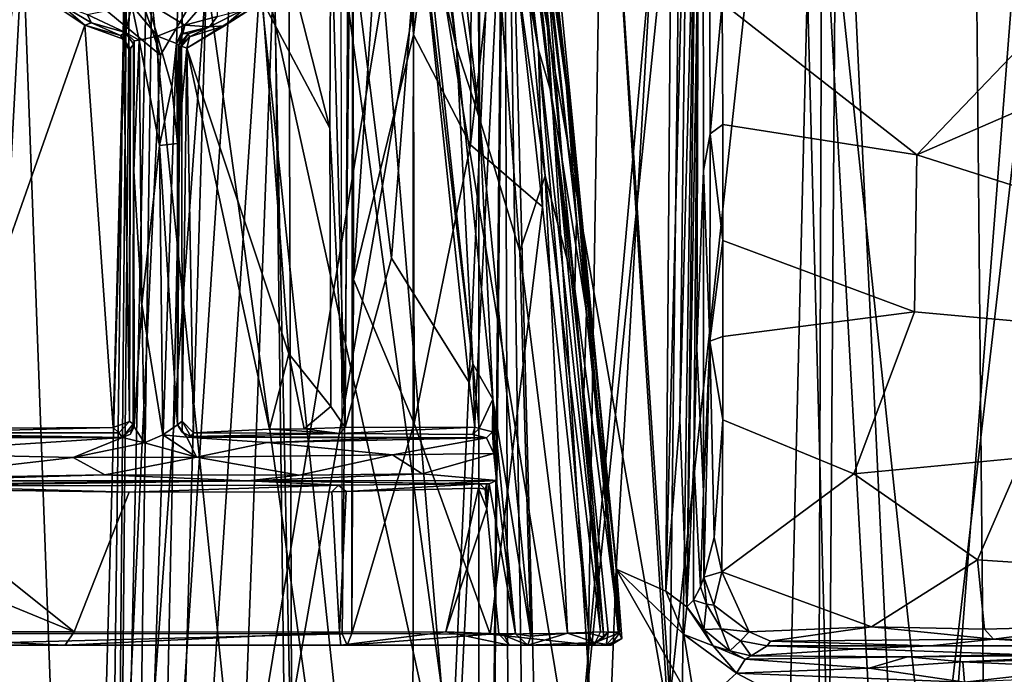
# Model space of a CAD drawing. Header units: millimetres. Extents: x -320 to 320, y -487 to 330.
# Tile 121 of 188: x 24 to 105, y 95 to 148. Entities that reach past the tile are written whole.
import ezdxf

# ---------------------------------------------------------------- set-up
doc = ezdxf.new("R2010")
doc.units = ezdxf.units.MM
doc.layers.add('Layer 01', color=7, linetype='Continuous', true_color=0x000000)

msp = doc.modelspace()

# ---------------------------------------------------------------- linework, layer by layer
at = {"layer": 'Layer 01'}
for points in [[(60.72, 194.591, 319.155), (61.009, 185.083, 318.778), (66.415, 145.839, 314.569)], [(66.415, 145.839, 314.569), (67.408, 142.415, 313.788), (60.72, 194.591, 319.155)], [(64.374, 167.976, 315.847), (60.72, 194.591, 319.155), (67.408, 142.415, 313.788)], [(22.437, 193.538, 339.339), (43.839, 192.722, 339.92), (30.593, -9.741, 339.543), (15.263, 91.25, 339.243)], [(46.017, 91.25, 340.032), (30.593, -9.741, 339.543), (43.839, 192.722, 339.92)], [(61.474, 179.902, 340.718), (46.017, 91.25, 340.032), (43.839, 192.722, 339.92)], [(77.054, 91.25, 341.633), (61.474, 179.902, 340.718), (70.72, 190.361, 341.222)], [(77.054, 91.25, 341.633), (70.72, 190.361, 341.222), (87.489, 187.989, 342.34)], [(65.151, 168.965, 292.491), (63.184, 189.731, 295.134), (68.628, 143.775, 293.022)], [(68.628, 143.775, 293.022), (63.184, 189.731, 295.134), (64.404, 180.927, 295.97)], [(24.089, 154.757, 322.373), (14.062, -33.073, 322.232), (17.255, 188.698, 322.263)], [(92.723, -10.504, 342.754), (77.054, 91.25, 341.633), (87.489, 187.989, 342.34)], [(92.723, -10.504, 342.754), (87.489, 187.989, 342.34), (107.936, 184.549, 343.996)], [(29.441, -211.766, 327.513), (13.595, 66.917, 327.213), (18.666, 186.849, 327.273)], [(29.658, -59.781, 339.516), (32.499, 159.533, 339.587), (20.097, 186.885, 339.3), (13.628, -8.599, 339.219)], [(18.666, 186.849, 327.273), (32.673, 161.467, 327.584), (29.441, -211.766, 327.513)], [(43.078, 155.839, 322.899), (50.63, 187.232, 323.195), (59.484, 81.164, 323.599)], [(59.484, 81.164, 323.599), (50.63, 187.232, 323.195), (64.696, 186.037, 323.867)], [(44.323, 185.926, 327.951), (48.599, -148.924, 328.105), (29.441, -211.766, 327.513), (37.379, 158.574, 327.721)], [(44.323, 185.926, 327.951), (63.667, 184.197, 328.823), (48.599, -148.924, 328.105)], [(64.696, 186.037, 323.867), (71.712, 75.694, 324.263), (59.484, 81.164, 323.599)], [(64.696, 186.037, 323.867), (77.487, 184.781, 324.627), (72.775, 103.243, 324.332)], [(64.696, 186.037, 323.867), (72.775, 103.243, 324.332), (71.712, 75.694, 324.263)], [(29.658, -59.781, 339.516), (47.022, -154.921, 340.06), (45.817, 185.772, 340.01)], [(45.817, 185.772, 340.01), (37.11, 158.509, 339.722), (29.658, -59.781, 339.516)], [(45.817, 185.772, 340.01), (47.022, -154.921, 340.06), (62.493, 64.001, 340.77)], [(63.595, 184.247, 340.833), (45.817, 185.772, 340.01), (62.493, 64.001, 340.77)], [(61.009, 185.083, 318.778), (54.47, 174.947, 320.348), (56.159, 147.065, 317.782)], [(61.009, 185.083, 318.778), (56.159, 147.065, 317.782), (60.813, 138.043, 315.818)], [(63.534, 161.838, 316.434), (61.009, 185.083, 318.778), (60.813, 138.043, 315.818)], [(66.415, 145.839, 314.569), (61.009, 185.083, 318.778), (63.534, 161.838, 316.434)], [(62.493, 64.001, 340.77), (63.964, 66.382, 340.86), (63.595, 184.247, 340.833)], [(67.533, 63.333, 341.05), (78.256, 182.516, 341.706), (63.595, 184.247, 340.833), (66.764, 65.772, 341.012)], [(66.764, 65.772, 341.012), (63.595, 184.247, 340.833), (63.964, 66.382, 340.86)], [(77.487, 184.781, 324.627), (76.846, 101.415, 324.584), (72.775, 103.243, 324.332)], [(76.846, 101.415, 324.584), (77.487, 184.781, 324.627), (78.692, 172.205, 324.428)], [(108.345, 91.25, 344.068), (92.723, -10.504, 342.754), (107.936, 184.549, 343.996)], [(48.599, -148.924, 328.105), (63.667, 184.197, 328.823), (62.589, 65.222, 328.768)], [(62.589, 65.222, 328.768), (63.667, 184.197, 328.823), (65.391, 66.48, 328.92)], [(67.498, 64.948, 329.028), (65.391, 66.48, 328.92), (63.667, 184.197, 328.823), (79.54, 182.382, 329.766)], [(67.498, 64.948, 329.028), (79.54, 182.382, 329.766), (74.417, -159.48, 329.442)], [(74.176, -159.957, 341.451), (78.256, 182.516, 341.706), (67.533, 63.333, 341.05)], [(88.164, -206.112, 342.404), (90.944, 180.665, 342.614), (78.256, 182.516, 341.706), (74.176, -159.957, 341.451)], [(79.54, 182.382, 329.766), (89.666, 162.123, 330.481), (88.441, -204.73, 330.392), (74.417, -159.48, 329.442)], [(68.628, 143.775, 293.022), (64.404, 180.927, 295.97), (69.281, 138.561, 294.401)], [(64.404, 180.927, 295.97), (66.753, 156.953, 304.285), (69.281, 138.561, 294.401)], [(88.164, -206.112, 342.404), (104.829, -111.279, 343.753), (90.944, 180.665, 342.614)], [(90.944, 180.665, 342.614), (104.829, -111.279, 343.753), (106.481, 177.746, 343.9)], [(46.017, 91.25, 340.032), (61.474, 179.902, 340.718), (61.565, -15.495, 340.735)], [(61.565, -15.495, 340.735), (61.474, 179.902, 340.718), (77.054, 91.25, 341.633)], [(13.921, 80, 389.23), (27.887, -15.607, 389.488), (18.935, 178.573, 389.292)], [(27.887, -15.607, 389.488), (32.972, 166.319, 389.61), (18.935, 178.573, 389.292)], [(89.666, 162.123, 330.481), (102.113, 178.64, 331.474), (104.825, -111.281, 331.706)], [(102.113, 178.64, 331.474), (118.573, 174.837, 332.987), (104.825, -111.281, 331.706)], [(41.961, 80, 389.915), (45.629, 177.448, 390.041), (32.972, 166.319, 389.61)], [(41.961, 80, 389.915), (56.152, 165.628, 390.515), (45.629, 177.448, 390.041)], [(50.3, 97.917, 315.567), (51.181, 176.7, 321.553), (50.135, 177.001, 321.691)], [(50.3, 97.917, 315.567), (51.092, 97.953, 315.536), (51.181, 176.7, 321.553)], [(51.181, 176.7, 321.553), (51.092, 97.953, 315.536), (51.226, 126.99, 317.683)], [(51.181, 176.7, 321.553), (51.226, 126.99, 317.683), (54.47, 174.947, 320.348)], [(56.159, 147.065, 317.782), (54.47, 174.947, 320.348), (51.226, 126.99, 317.683)], [(56.152, 165.628, 390.515), (70.248, 80, 391.303), (71.698, 174.707, 391.37)], [(61.542, 173.866, 290.672), (63.35, 175.131, 291.633), (66.941, 135.508, 289.508)], [(63.35, 175.131, 291.633), (65.151, 168.965, 292.491), (69.376, 126.235, 290.237)], [(66.941, 135.508, 289.508), (63.35, 175.131, 291.633), (69.376, 126.235, 290.237)], [(70.248, 80, 391.303), (84.464, -16.379, 392.268), (71.698, 174.707, 391.37)], [(84.464, -16.379, 392.268), (88.976, 172.175, 392.599), (71.698, 174.707, 391.37)], [(58.142, 170.42, 289.668), (61.542, 173.866, 290.672), (61.552, 140.212, 288.216)], [(61.552, 140.212, 288.216), (61.542, 173.866, 290.672), (64.88, 129.316, 288.258)], [(64.88, 129.316, 288.258), (61.542, 173.866, 290.672), (66.941, 135.508, 289.508)], [(78.692, 172.205, 324.428), (77.989, 115.497, 324.396), (76.846, 101.415, 324.584)], [(79.382, 167.291, 323.703), (77.989, 115.497, 324.396), (78.692, 172.205, 324.428)], [(84.464, -16.379, 392.268), (98.758, 80, 393.413), (88.976, 172.175, 392.599)], [(98.758, 80, 393.413), (108.965, 168.147, 394.323), (88.976, 172.175, 392.599)], [(61.552, 140.212, 288.216), (57.762, 163.491, 290.232), (58.142, 170.42, 289.668)], [(65.151, 168.965, 292.491), (68.628, 143.775, 293.022), (69.512, 132.003, 291.528)], [(65.151, 168.965, 292.491), (69.512, 132.003, 291.528), (69.376, 126.235, 290.237)], [(113.09, -18.999, 394.744), (108.965, 168.147, 394.323), (98.758, 80, 393.413)], [(67.408, 142.415, 313.788), (64.732, 167.679, 313.101), (64.374, 167.976, 315.847)], [(64.732, 167.679, 313.101), (67.408, 142.415, 313.788), (68.335, 136.812, 310.633), (66.753, 156.953, 304.285)], [(79.382, 167.291, 323.703), (78.565, 100.152, 324.006), (77.989, 115.497, 324.396)], [(79.514, 155.287, 322.684), (78.565, 100.152, 324.006), (79.382, 167.291, 323.703)], [(27.887, -15.607, 389.488), (41.961, 80, 389.915), (32.972, 166.319, 389.61)], [(56.036, -23.071, 390.521), (56.152, 165.628, 390.515), (41.961, 80, 389.915)], [(70.248, 80, 391.303), (56.152, 165.628, 390.515), (56.036, -23.071, 390.521)], [(57.762, 163.491, 290.232), (59.688, 146.029, 289.406), (57.967, 158.978, 293.945)], [(59.688, 146.029, 289.406), (57.762, 163.491, 290.232), (61.552, 140.212, 288.216)], [(63.534, 161.838, 316.434), (60.813, 138.043, 315.818), (66.725, 132.96, 313.802)], [(66.415, 145.839, 314.569), (63.534, 161.838, 316.434), (66.725, 132.96, 313.802)], [(97.453, 137.233, 305.171), (81.486, 149.682, 307.466), (97.53, 162.194, 314.444), (109.632, 149.94, 311.065)], [(104.825, -111.281, 331.706), (88.441, -204.73, 330.392), (89.666, 162.123, 330.481)], [(29.441, -211.766, 327.513), (32.673, 161.467, 327.584), (32.898, 158.493, 327.594)], [(29.658, -59.781, 339.516), (34.35, 157.416, 339.639), (32.499, 159.533, 339.587)], [(37.379, 158.574, 327.721), (29.441, -211.766, 327.513), (34.745, 157.527, 327.647)], [(29.441, -211.766, 327.513), (32.898, 158.493, 327.594), (34.745, 157.527, 327.647)], [(37.11, 158.509, 339.722), (34.35, 157.416, 339.639), (29.658, -59.781, 339.516)], [(57.967, 158.978, 293.945), (59.688, 146.029, 289.406), (57.954, 158.191, 295.189)], [(46.002, 152.331, 313.02), (49.352, 157.814, 313.605), (49.282, 139.422, 312.195)], [(50.54, 114.848, 310.222), (49.282, 139.422, 312.195), (49.352, 157.814, 313.605)], [(49.352, 157.814, 313.605), (50.783, 157.163, 313.313), (50.54, 114.848, 310.222)], [(56.614, 157.553, 311.529), (54.349, 128.754, 310.24), (50.783, 157.163, 313.313)], [(54.349, 128.754, 310.24), (56.614, 157.553, 311.529), (60.712, 118.556, 307.872)], [(56.914, 157.942, 310.968), (61.026, 120.079, 307.485), (56.614, 157.553, 311.529)], [(56.614, 157.553, 311.529), (61.026, 120.079, 307.485), (60.712, 118.556, 307.872)], [(59.688, 146.029, 289.406), (56.914, 157.942, 310.968), (57.954, 158.191, 295.189)], [(61.026, 120.079, 307.485), (56.914, 157.942, 310.968), (59.688, 146.029, 289.406)], [(80.443, 157.657, 310.77), (80.478, 138.954, 304.435), (79.945, 135.926, 304.588), (79.918, 156.38, 311.607)], [(80.478, 138.954, 304.435), (80.443, 157.657, 310.77), (81.486, 149.682, 307.466)], [(54.349, 128.754, 310.24), (50.54, 114.848, 310.222), (50.783, 157.163, 313.313)], [(68.335, 136.812, 310.633), (70.351, 124.326, 301.783), (66.753, 156.953, 304.285)], [(66.753, 156.953, 304.285), (70.351, 124.326, 301.783), (69.281, 138.561, 294.401)], [(79.405, 121.299, 316.804), (79.514, 155.287, 322.684), (79.918, 156.38, 311.607), (79.945, 135.926, 304.588)], [(52.004, 60.114, 323.259), (39.166, 151.829, 322.779), (43.078, 155.839, 322.899), (52.306, 68.121, 323.271)], [(43.078, 155.839, 322.899), (59.484, 81.164, 323.599), (52.306, 68.121, 323.271)], [(79.514, 155.287, 322.684), (79.157, 112.129, 322.625), (78.565, 100.152, 324.006)], [(79.157, 112.129, 322.625), (79.514, 155.287, 322.684), (79.405, 121.299, 316.804)], [(29.241, 15.348, 322.495), (14.062, -33.073, 322.232), (24.089, 154.757, 322.373)], [(35.385, 145.392, 322.66), (29.241, 15.348, 322.495), (24.089, 154.757, 322.373)], [(33.382, 151.335, 322.616), (35.385, 145.392, 322.66), (24.089, 154.757, 322.373)], [(29.186, 147.86, 312.172), (17.519, 114.768, 309.411), (23.819, 152.497, 312.418)], [(26.17, 149.871, 311.997), (29.186, 147.86, 312.172), (23.819, 152.497, 312.418)], [(49.282, 139.422, 312.195), (43.757, 149.801, 312.749), (46.002, 152.331, 313.02)], [(30.238, -151.754, 322.509), (29.241, 15.348, 322.495), (39.166, 151.829, 322.779)], [(29.241, 15.348, 322.495), (35.385, 145.392, 322.66), (39.166, 151.829, 322.779)], [(45.103, -151.83, 322.981), (30.238, -151.754, 322.509), (39.166, 151.829, 322.779), (52.004, 60.114, 323.259)], [(39.166, 151.829, 322.779), (35.385, 145.392, 322.66), (33.382, 151.335, 322.616)], [(40.119, 151.026, 290.376), (37.395, 147.871, 289.859), (34.288, 149.756, 289.571)], [(40.025, 148.565, 290.259), (37.395, 147.871, 289.859), (40.119, 151.026, 290.376)], [(29.186, 147.86, 312.172), (26.17, 149.871, 311.997), (27.176, 149.556, 290.637), (29.737, 148.058, 290.546)], [(27.176, 149.556, 290.637), (29.364, 148.743, 289.438), (29.737, 148.058, 290.546)], [(35.152, 146.971, 289.353), (33.027, 149.465, 289.288), (34.288, 149.756, 289.571)], [(35.152, 146.971, 289.353), (34.288, 149.756, 289.571), (37.395, 147.871, 289.859)], [(43.757, 149.801, 312.749), (45.922, 120.908, 310.647), (37.561, 145.978, 312.251)], [(37.561, 145.978, 312.251), (40.63, 147.809, 311.901), (43.757, 149.801, 312.749)], [(42.181, 149.109, 291.885), (43.757, 149.801, 312.749), (40.63, 147.809, 311.901)], [(43.757, 149.801, 312.749), (49.282, 139.422, 312.195), (49.362, 116.568, 310.453), (45.922, 120.908, 310.647)], [(80.478, 138.954, 304.435), (81.486, 149.682, 307.466), (81.524, 139.719, 304.309)], [(97.453, 137.233, 305.171), (81.524, 139.719, 304.309), (81.486, 149.682, 307.466)], [(108.722, 142.108, 308.153), (97.453, 137.233, 305.171), (109.632, 149.94, 311.065)], [(33.027, 149.465, 289.288), (32.518, 147.263, 290.058), (29.364, 148.743, 289.438)], [(29.737, 148.058, 290.546), (29.364, 148.743, 289.438), (32.518, 147.263, 290.058)], [(33.027, 149.465, 289.288), (33.638, 146.622, 289.708), (32.518, 147.263, 290.058)], [(35.152, 146.971, 289.353), (33.638, 146.622, 289.708), (33.027, 149.465, 289.288)], [(40.63, 147.809, 311.901), (39.395, 147.736, 291.427), (42.181, 149.109, 291.885)], [(40.025, 148.565, 290.259), (42.181, 149.109, 291.885), (39.395, 147.736, 291.427)], [(29.186, 147.86, 312.172), (31.5, 114.856, 309.717), (17.519, 114.768, 309.411)], [(29.186, 147.86, 312.172), (29.737, 148.058, 290.546), (32.106, 147.006, 306.191)], [(32.349, 146.714, 312.15), (31.5, 114.856, 309.717), (29.186, 147.86, 312.172)], [(32.106, 147.006, 306.191), (32.349, 146.714, 312.15), (29.186, 147.86, 312.172)], [(32.106, 147.006, 306.191), (29.737, 148.058, 290.546), (32.518, 147.263, 290.058)], [(35.152, 146.971, 289.353), (37.395, 147.871, 289.859), (36.696, 146.357, 290.133)], [(37.209, 147.171, 291.352), (36.696, 146.357, 290.133), (37.395, 147.871, 289.859)], [(39.395, 147.736, 291.427), (37.209, 147.171, 291.352), (37.395, 147.871, 289.859)], [(37.395, 147.871, 289.859), (40.025, 148.565, 290.259), (39.395, 147.736, 291.427)], [(32.926, 145.947, 307.79), (32.106, 147.006, 306.191), (32.518, 147.263, 290.058), (33.167, 146.304, 293.823)], [(33.222, 146.576, 290.925), (32.518, 147.263, 290.058), (33.638, 146.622, 289.708)], [(33.167, 146.304, 293.823), (32.518, 147.263, 290.058), (33.222, 146.576, 290.925)], [(36.863, 146.183, 296.006), (36.696, 146.357, 290.133), (37.209, 147.171, 291.352)], [(37.664, 147.158, 296.349), (36.863, 146.183, 296.006), (37.209, 147.171, 291.352)], [(36.972, 146.006, 302.254), (36.863, 146.183, 296.006), (37.664, 147.158, 296.349)], [(36.972, 146.006, 302.254), (37.664, 147.158, 296.349), (37.755, 146.896, 311.765)], [(37.664, 147.158, 296.349), (37.209, 147.171, 291.352), (39.395, 147.736, 291.427)], [(37.561, 145.978, 312.251), (37.755, 146.896, 311.765), (40.63, 147.809, 311.901)], [(37.755, 146.896, 311.765), (37.664, 147.158, 296.349), (39.395, 147.736, 291.427)], [(40.63, 147.809, 311.901), (37.755, 146.896, 311.765), (39.395, 147.736, 291.427)], [(56.214, 115.19, 315.547), (56.159, 147.065, 317.782), (51.226, 126.99, 317.683)], [(56.159, 147.065, 317.782), (56.214, 115.19, 315.547), (60.813, 138.043, 315.818)], [(31.5, 114.856, 309.717), (32.349, 146.714, 312.15), (32.836, 115.36, 309.531)], [(32.877, 145.747, 311.554), (32.106, 147.006, 306.191), (32.926, 145.947, 307.79)], [(32.877, 145.747, 311.554), (32.349, 146.714, 312.15), (32.106, 147.006, 306.191)], [(32.836, 115.36, 309.531), (32.349, 146.714, 312.15), (32.877, 145.747, 311.554)], [(32.836, 115.36, 309.531), (32.926, 145.947, 307.79), (33.167, 146.304, 293.823), (33.14, 115.142, 292.361)], [(33.167, 146.304, 293.823), (33.209, 135.923, 289.685), (33.223, 114.901, 287.462), (33.14, 115.142, 292.361)], [(33.167, 146.304, 293.823), (33.222, 146.576, 290.925), (33.209, 135.923, 289.685)], [(33.638, 146.622, 289.708), (33.209, 135.923, 289.685), (33.222, 146.576, 290.925)], [(33.209, 135.923, 289.685), (33.638, 146.622, 289.708), (33.864, 124.983, 287.391)], [(35.31, 137.99, 288.432), (33.638, 146.622, 289.708), (35.152, 146.971, 289.353)], [(35.31, 137.99, 288.432), (33.864, 124.983, 287.391), (33.638, 146.622, 289.708)], [(35.152, 146.971, 289.353), (36.696, 146.357, 290.133), (36.326, 142.798, 289.355)], [(36.326, 142.798, 289.355), (35.31, 137.99, 288.432), (35.152, 146.971, 289.353)], [(36.326, 142.798, 289.355), (36.696, 146.357, 290.133), (36.77, 138.166, 289.992)], [(36.77, 138.166, 289.992), (36.696, 146.357, 290.133), (36.863, 146.183, 296.006)], [(37.755, 146.896, 311.765), (37.107, 146.147, 311.908), (36.972, 146.006, 302.254)], [(37.107, 146.147, 311.908), (37.755, 146.896, 311.765), (37.561, 145.978, 312.251)], [(32.836, 115.36, 309.531), (32.877, 145.747, 311.554), (32.926, 145.947, 307.79)], [(36.863, 146.183, 296.006), (36.972, 146.006, 302.254), (36.77, 138.166, 289.992)], [(36.972, 146.006, 302.254), (36.771, 115.076, 287.706), (36.77, 138.166, 289.992)], [(37.139, 141.408, 311.392), (37.164, 115.381, 309.609), (36.771, 115.076, 287.706), (36.972, 146.006, 302.254)], [(37.107, 146.147, 311.908), (37.139, 141.408, 311.392), (36.972, 146.006, 302.254)], [(37.139, 141.408, 311.392), (37.107, 146.147, 311.908), (37.561, 145.978, 312.251)], [(37.139, 141.408, 311.392), (37.561, 145.978, 312.251), (37.164, 115.381, 309.609)], [(38.105, 114.418, 309.875), (37.164, 115.381, 309.609), (37.561, 145.978, 312.251)], [(45.922, 120.908, 310.647), (44.323, 114.711, 310.112), (37.561, 145.978, 312.251)], [(44.323, 114.711, 310.112), (38.105, 114.418, 309.875), (37.561, 145.978, 312.251)], [(62.663, 117.172, 287.924), (61.026, 120.079, 307.485), (59.688, 146.029, 289.406)], [(62.663, 117.172, 287.924), (59.688, 146.029, 289.406), (61.552, 140.212, 288.216)], [(66.415, 145.839, 314.569), (70.524, 97.973, 310.922), (71.765, 97.644, 310.325)], [(71.765, 97.644, 310.325), (67.408, 142.415, 313.788), (66.415, 145.839, 314.569)], [(70.524, 97.973, 310.922), (66.415, 145.839, 314.569), (66.725, 132.96, 313.802)], [(69.512, 132.003, 291.528), (68.628, 143.775, 293.022), (73.051, 98.015, 290.691)], [(72.819, 103.313, 292.889), (68.628, 143.775, 293.022), (69.281, 138.561, 294.401)], [(72.819, 103.313, 292.889), (73.051, 98.015, 290.691), (68.628, 143.775, 293.022)], [(36.77, 138.166, 289.992), (35.31, 137.99, 288.432), (36.326, 142.798, 289.355)], [(70.135, 117.669, 310.833), (67.408, 142.415, 313.788), (71.765, 97.644, 310.325)], [(67.408, 142.415, 313.788), (70.135, 117.669, 310.833), (68.335, 136.812, 310.633)], [(107.075, 134.171, 305.521), (97.453, 137.233, 305.171), (108.722, 142.108, 308.153)], [(65.782, 97.738, 286.011), (62.663, 117.172, 287.924), (61.552, 140.212, 288.216)], [(65.782, 97.738, 286.011), (61.552, 140.212, 288.216), (64.88, 129.316, 288.258)], [(49.282, 139.422, 312.195), (50.54, 114.848, 310.222), (49.362, 116.568, 310.453)], [(80.478, 138.954, 304.435), (81.524, 139.719, 304.309), (81.527, 130.21, 301.875)], [(81.527, 130.21, 301.875), (81.524, 139.719, 304.309), (97.453, 137.233, 305.171), (97.251, 124.346, 302.07)], [(36.77, 138.166, 289.992), (36.771, 115.076, 287.706), (35.31, 137.99, 288.432)], [(70.351, 124.326, 301.783), (72.819, 103.313, 292.889), (69.281, 138.561, 294.401)], [(80.478, 138.954, 304.435), (80.474, 121.928, 300.498), (79.945, 135.926, 304.588)], [(81.527, 130.21, 301.875), (80.474, 121.928, 300.498), (80.478, 138.954, 304.435)], [(35.568, 114.246, 286.245), (33.864, 124.983, 287.391), (35.31, 137.99, 288.432)], [(36.771, 115.076, 287.706), (35.568, 114.246, 286.245), (35.31, 137.99, 288.432)], [(62.437, 97.912, 312.911), (66.725, 132.96, 313.802), (60.813, 138.043, 315.818), (56.214, 115.19, 315.547)], [(70.135, 117.669, 310.833), (70.351, 124.326, 301.783), (68.335, 136.812, 310.633)], [(97.251, 124.346, 302.07), (97.453, 137.233, 305.171), (107.075, 134.171, 305.521), (106.618, 123.505, 302.972)], [(33.209, 135.923, 289.685), (33.864, 124.983, 287.391), (33.223, 114.901, 287.462)], [(79.405, 121.299, 316.804), (79.945, 135.926, 304.588), (79.949, 109.61, 299.79)], [(79.945, 135.926, 304.588), (80.474, 121.928, 300.498), (79.949, 109.61, 299.79)], [(68.796, 97.975, 287.038), (64.88, 129.316, 288.258), (66.941, 135.508, 289.508)], [(66.941, 135.508, 289.508), (69.376, 126.235, 290.237), (71.489, 98.091, 288.58)], [(68.796, 97.975, 287.038), (66.941, 135.508, 289.508), (71.489, 98.091, 288.58)], [(70.524, 97.973, 310.922), (66.725, 132.96, 313.802), (62.437, 97.912, 312.911)], [(69.376, 126.235, 290.237), (69.512, 132.003, 291.528), (73.051, 98.015, 290.691)], [(81.527, 130.21, 301.875), (81.534, 122.312, 300.314), (80.474, 121.928, 300.498)], [(81.527, 130.21, 301.875), (97.251, 124.346, 302.07), (81.534, 122.312, 300.314)], [(68.796, 97.975, 287.038), (65.782, 97.738, 286.011), (64.88, 129.316, 288.258)], [(61.181, 114.875, 307.526), (50.54, 114.848, 310.222), (54.349, 128.754, 310.24), (60.712, 118.556, 307.872)], [(51.226, 126.99, 317.683), (51.092, 97.953, 315.536), (56.214, 115.19, 315.547)], [(69.376, 126.235, 290.237), (73.051, 98.015, 290.691), (71.489, 98.091, 288.58)], [(33.223, 114.901, 287.462), (33.864, 124.983, 287.391), (34.073, 113.599, 286.077)], [(35.568, 114.246, 286.245), (34.073, 113.599, 286.077), (33.864, 124.983, 287.391)], [(70.351, 124.326, 301.783), (70.135, 117.669, 310.833), (72.12, 98.058, 307.342), (72.942, 98.101, 297.346)], [(70.351, 124.326, 301.783), (72.942, 98.101, 297.346), (72.819, 103.313, 292.889)], [(97.251, 124.346, 302.07), (92.283, 111.048, 299.586), (81.532, 115.48, 299.239), (81.534, 122.312, 300.314)], [(106.073, 112.358, 301.152), (92.283, 111.048, 299.586), (97.251, 124.346, 302.07), (106.618, 123.505, 302.972)], [(81.534, 122.312, 300.314), (81.532, 115.48, 299.239), (80.474, 121.928, 300.498)], [(79.949, 109.61, 299.79), (79.694, 101.78, 306.748), (79.157, 112.129, 322.625), (79.405, 121.299, 316.804)], [(79.949, 109.61, 299.79), (80.474, 121.928, 300.498), (79.971, 102.572, 298.941)], [(80.474, 121.928, 300.498), (80.815, 105.819, 298.386), (79.971, 102.572, 298.941)], [(81.532, 115.48, 299.239), (80.815, 105.819, 298.386), (80.474, 121.928, 300.498)], [(44.323, 114.711, 310.112), (45.922, 120.908, 310.647), (47.178, 114.75, 310.233)], [(45.922, 120.908, 310.647), (49.362, 116.568, 310.453), (47.178, 114.75, 310.233)], [(60.712, 118.556, 307.872), (61.026, 120.079, 307.485), (61.181, 114.875, 307.526)], [(61.181, 114.875, 307.526), (61.026, 120.079, 307.485), (61.53, 114.782, 307.11)], [(61.53, 114.782, 307.11), (61.026, 120.079, 307.485), (62.663, 117.172, 287.924)], [(62.663, 117.172, 287.924), (62.625, 114.493, 291.813), (61.53, 114.782, 307.11)], [(62.663, 117.172, 287.924), (62.742, 112.715, 291.37), (62.625, 114.493, 291.813)], [(62.742, 112.715, 291.37), (62.663, 117.172, 287.924), (62.966, 110.507, 292.08)], [(62.966, 110.507, 292.08), (62.663, 117.172, 287.924), (64.526, 97.936, 286.827)], [(64.526, 97.936, 286.827), (62.663, 117.172, 287.924), (65.782, 97.738, 286.011)], [(70.135, 117.669, 310.833), (71.765, 97.644, 310.325), (72.12, 98.058, 307.342)], [(49.362, 116.568, 310.453), (50.54, 114.848, 310.222), (47.178, 114.75, 310.233)], [(13.987, 114.424, 308.804), (17.519, 114.768, 309.411), (31.5, 114.856, 309.717)], [(31.961, 114.406, 309.192), (13.987, 114.424, 308.804), (31.5, 114.856, 309.717)], [(32.836, 115.36, 309.531), (31.961, 114.406, 309.192), (31.5, 114.856, 309.717)], [(32.262, 114.022, 286.907), (31.961, 114.406, 309.192), (32.836, 115.36, 309.531), (33.14, 115.142, 292.361)], [(32.92, 114.294, 289.273), (32.262, 114.022, 286.907), (33.14, 115.142, 292.361)], [(33.223, 114.901, 287.462), (34.073, 113.599, 286.077), (32.262, 114.022, 286.907)], [(32.92, 114.294, 289.273), (33.223, 114.901, 287.462), (32.262, 114.022, 286.907)], [(33.14, 115.142, 292.361), (33.223, 114.901, 287.462), (32.92, 114.294, 289.273)], [(36.771, 115.076, 287.706), (37.55, 114.051, 287.812), (35.568, 114.246, 286.245)], [(37.164, 115.381, 309.609), (37.161, 114.484, 290.803), (36.771, 115.076, 287.706)], [(37.55, 114.051, 287.812), (36.771, 115.076, 287.706), (37.161, 114.484, 290.803)], [(37.164, 115.381, 309.609), (37.872, 114.129, 293.417), (37.161, 114.484, 290.803)], [(37.872, 114.129, 293.417), (37.164, 115.381, 309.609), (38.105, 114.418, 309.875)], [(44.323, 114.711, 310.112), (47.178, 114.75, 310.233), (50.114, 114.372, 309.821)], [(50.54, 114.848, 310.222), (50.114, 114.372, 309.821), (47.178, 114.75, 310.233)], [(50.54, 114.848, 310.222), (61.181, 114.875, 307.526), (50.114, 114.372, 309.821)], [(61.181, 114.875, 307.526), (61.009, 114.284, 307.183), (50.114, 114.372, 309.821)], [(62.437, 97.912, 312.911), (56.214, 115.19, 315.547), (51.092, 97.953, 315.536)], [(61.009, 114.284, 307.183), (61.181, 114.875, 307.526), (61.53, 114.782, 307.11)], [(62.625, 114.493, 291.813), (62.141, 113.996, 291.984), (61.009, 114.284, 307.183), (61.53, 114.782, 307.11)], [(77.989, 115.497, 324.396), (78.565, 100.152, 324.006), (76.846, 101.415, 324.584)], [(80.815, 105.819, 298.386), (81.532, 115.48, 299.239), (81.439, 103.016, 298.026)], [(81.532, 115.48, 299.239), (92.283, 111.048, 299.586), (81.439, 103.016, 298.026)], [(32.262, 114.022, 286.907), (12.518, 112.761, 283.997), (13.658, 114.02, 285.507)], [(12.518, 112.761, 283.997), (32.262, 114.022, 286.907), (28.219, 112.397, 285.072)], [(13.841, 114.139, 292.281), (32.262, 114.022, 286.907), (13.658, 114.02, 285.507)], [(13.935, 114.328, 303.041), (32.262, 114.022, 286.907), (13.841, 114.139, 292.281)], [(32.262, 114.022, 286.907), (13.935, 114.328, 303.041), (13.987, 114.424, 308.804), (31.961, 114.406, 309.192)], [(28.219, 112.397, 285.072), (32.262, 114.022, 286.907), (34.073, 113.599, 286.077)], [(35.568, 114.246, 286.245), (38.346, 112.421, 286.267), (34.073, 113.599, 286.077)], [(38.346, 112.421, 286.267), (35.568, 114.246, 286.245), (37.55, 114.051, 287.812)], [(37.872, 114.129, 293.417), (37.55, 114.051, 287.812), (37.161, 114.484, 290.803)], [(54.696, 114.015, 290.673), (37.55, 114.051, 287.812), (37.872, 114.129, 293.417)], [(54.696, 114.015, 290.673), (44.143, 113.615, 287.672), (37.55, 114.051, 287.812)], [(37.55, 114.051, 287.812), (44.143, 113.615, 287.672), (38.346, 112.421, 286.267)], [(37.872, 114.129, 293.417), (38.105, 114.418, 309.875), (50.114, 114.372, 309.821)], [(61.009, 114.284, 307.183), (62.141, 113.996, 291.984), (37.872, 114.129, 293.417), (50.114, 114.372, 309.821)], [(54.696, 114.015, 290.673), (37.872, 114.129, 293.417), (62.141, 113.996, 291.984)], [(44.323, 114.711, 310.112), (50.114, 114.372, 309.821), (38.105, 114.418, 309.875)], [(62.141, 113.996, 291.984), (44.143, 113.615, 287.672), (54.696, 114.015, 290.673)], [(54.436, 112.605, 289.244), (44.143, 113.615, 287.672), (62.141, 113.996, 291.984)], [(62.141, 113.996, 291.984), (62.742, 112.715, 291.37), (54.436, 112.605, 289.244)], [(62.141, 113.996, 291.984), (62.625, 114.493, 291.813), (62.742, 112.715, 291.37)], [(28.219, 112.397, 285.072), (34.073, 113.599, 286.077), (38.346, 112.421, 286.267)], [(44.143, 113.615, 287.672), (54.436, 112.605, 289.244), (38.346, 112.421, 286.267)], [(28.219, 112.397, 285.072), (13.335, 110.669, 284.464), (12.518, 112.761, 283.997)], [(30.828, 110.959, 285.707), (13.335, 110.669, 284.464), (28.219, 112.397, 285.072)], [(28.219, 112.397, 285.072), (38.346, 112.421, 286.267), (30.828, 110.959, 285.707)], [(38.346, 112.421, 286.267), (46.766, 110.952, 288.03), (30.828, 110.959, 285.707)], [(46.766, 110.952, 288.03), (38.346, 112.421, 286.267), (54.436, 112.605, 289.244)], [(46.766, 110.952, 288.03), (54.436, 112.605, 289.244), (56.847, 111.04, 290.083)], [(56.847, 111.04, 290.083), (54.436, 112.605, 289.244), (62.742, 112.715, 291.37)], [(62.742, 112.715, 291.37), (62.966, 110.507, 292.08), (56.847, 111.04, 290.083)], [(102.426, 104.005, 299.99), (92.283, 111.048, 299.586), (106.073, 112.358, 301.152)], [(116.07, 103.104, 301.862), (102.426, 104.005, 299.99), (106.073, 112.358, 301.152)], [(79.157, 112.129, 322.625), (79.127, 100.694, 322.939), (78.565, 100.152, 324.006)], [(79.694, 101.78, 306.748), (79.127, 100.694, 322.939), (79.157, 112.129, 322.625)], [(30.828, 110.959, 285.707), (13.918, 110.473, 285.31), (13.335, 110.669, 284.464)], [(42.548, 110.473, 288.28), (13.918, 110.473, 285.31), (30.828, 110.959, 285.707)], [(42.548, 110.473, 288.28), (30.828, 110.959, 285.707), (46.766, 110.952, 288.03)], [(42.548, 110.473, 288.28), (56.847, 111.04, 290.083), (62.966, 110.507, 292.08)], [(42.548, 110.473, 288.28), (46.766, 110.952, 288.03), (56.847, 111.04, 290.083)], [(102.426, 104.005, 299.99), (93.721, 98.512, 298.921), (81.439, 103.016, 298.026), (92.283, 111.048, 299.586)], [(14.253, 110.059, 308.394), (32.825, 109.539, 309.356), (13.609, 109.816, 308.941)], [(42.548, 110.473, 288.28), (21.406, 110.272, 297.447), (13.918, 110.473, 285.31)], [(21.406, 110.272, 297.447), (42.548, 110.473, 288.28), (14.253, 110.059, 308.394)], [(42.548, 110.473, 288.28), (49.99, 110.129, 309.442), (14.253, 110.059, 308.394)], [(32.825, 109.539, 309.356), (14.253, 110.059, 308.394), (49.99, 110.129, 309.442)], [(32.825, 109.539, 309.356), (49.99, 110.129, 309.442), (49.441, 109.586, 309.911)], [(58.584, 110.268, 303.444), (42.548, 110.473, 288.28), (62.966, 110.507, 292.08)], [(42.548, 110.473, 288.28), (61.586, 110.228, 306.569), (49.99, 110.129, 309.442)], [(58.584, 110.268, 303.444), (61.586, 110.228, 306.569), (42.548, 110.473, 288.28)], [(49.441, 109.586, 309.911), (49.99, 110.129, 309.442), (50.613, 109.613, 309.8)], [(50.613, 109.613, 309.8), (49.99, 110.129, 309.442), (61.586, 110.228, 306.569)], [(58.802, 98.1, 307.102), (50.076, 98.073, 309.071), (50.613, 109.613, 309.8), (61.471, 109.886, 307.176)], [(61.471, 109.886, 307.176), (50.613, 109.613, 309.8), (61.586, 110.228, 306.569)], [(58.584, 110.268, 303.444), (62.966, 110.507, 292.08), (62.37, 110.243, 300.977)], [(58.584, 110.268, 303.444), (62.156, 110.218, 302.971), (61.586, 110.228, 306.569)], [(62.156, 110.218, 302.971), (58.584, 110.268, 303.444), (62.37, 110.243, 300.977)], [(58.802, 98.1, 307.102), (61.471, 109.886, 307.176), (62.177, 108.186, 306.771)], [(62.031, 109.795, 306.645), (61.471, 109.886, 307.176), (61.586, 110.228, 306.569)], [(61.471, 109.886, 307.176), (62.031, 109.795, 306.645), (62.177, 108.186, 306.771)], [(62.156, 110.218, 302.971), (62.031, 109.795, 306.645), (61.586, 110.228, 306.569)], [(62.177, 108.186, 306.771), (62.031, 109.795, 306.645), (62.156, 110.218, 302.971)], [(62.37, 110.243, 300.977), (62.177, 108.186, 306.771), (62.156, 110.218, 302.971)], [(64.526, 97.936, 286.827), (63.159, 97.939, 306.043), (62.177, 108.186, 306.771), (62.37, 110.243, 300.977)], [(62.37, 110.243, 300.977), (62.966, 110.507, 292.08), (64.526, 97.936, 286.827)], [(13.609, 109.816, 308.941), (28.311, 98.078, 308.352), (15.04, 103.524, 308.507)], [(32.825, 109.539, 309.356), (28.311, 98.078, 308.352), (13.609, 109.816, 308.941)], [(28.311, 98.078, 308.352), (32.825, 109.539, 309.356), (49.441, 109.586, 309.911), (50.076, 98.073, 309.071)], [(50.076, 98.073, 309.071), (49.441, 109.586, 309.911), (50.613, 109.613, 309.8)], [(79.694, 101.78, 306.748), (79.949, 109.61, 299.79), (79.971, 102.572, 298.941)], [(58.802, 98.1, 307.102), (62.177, 108.186, 306.771), (63.159, 97.939, 306.043)], [(81.439, 103.016, 298.026), (79.971, 102.572, 298.941), (80.815, 105.819, 298.386)], [(3.54, 98.091, 307.908), (15.04, 103.524, 308.507), (28.311, 98.078, 308.352)], [(102.426, 104.005, 299.99), (102.996, 98.3, 299.824), (93.721, 98.512, 298.921)], [(116.07, 103.104, 301.862), (112.15, 98.566, 301.083), (102.996, 98.3, 299.824), (102.426, 104.005, 299.99)], [(78.368, 70.804, 324.678), (71.712, 75.694, 324.263), (72.775, 103.243, 324.332), (79.339, 91.697, 324.738)], [(76.846, 101.415, 324.584), (78.34, 97.878, 324.636), (72.775, 103.243, 324.332)], [(79.339, 91.697, 324.738), (72.775, 103.243, 324.332), (78.34, 97.878, 324.636)], [(73.051, 98.015, 290.691), (72.819, 103.313, 292.889), (73.245, 97.537, 293.657)], [(73.245, 97.537, 293.657), (72.819, 103.313, 292.889), (72.942, 98.101, 297.346)], [(81.439, 103.016, 298.026), (80.784, 100.285, 298.421), (79.971, 102.572, 298.941)], [(81.439, 103.016, 298.026), (83.691, 98.093, 298.137), (80.784, 100.285, 298.421)], [(93.721, 98.512, 298.921), (83.691, 98.093, 298.137), (81.439, 103.016, 298.026)], [(79.694, 101.78, 306.748), (79.971, 102.572, 298.941), (80.177, 100.359, 299.681)], [(80.784, 100.285, 298.421), (80.177, 100.359, 299.681), (79.971, 102.572, 298.941)], [(76.846, 101.415, 324.584), (78.565, 100.152, 324.006), (78.34, 97.878, 324.636)], [(79.127, 100.694, 322.939), (79.694, 101.78, 306.748), (80.177, 100.359, 299.681)], [(78.565, 100.152, 324.006), (79.127, 100.694, 322.939), (79.967, 98.287, 322.404)], [(79.127, 100.694, 322.939), (80.177, 100.359, 299.681), (79.967, 98.287, 322.404)], [(79.967, 98.287, 322.404), (80.177, 100.359, 299.681), (81.402, 98.33, 299.778)], [(81.402, 98.33, 299.778), (80.177, 100.359, 299.681), (80.784, 100.285, 298.421)], [(81.402, 98.33, 299.778), (80.784, 100.285, 298.421), (83.691, 98.093, 298.137)], [(78.565, 100.152, 324.006), (80.745, 96.952, 323.846), (78.34, 97.878, 324.636)], [(79.967, 98.287, 322.404), (80.745, 96.952, 323.846), (78.565, 100.152, 324.006)], [(27.564, 96.999, 309.344), (3.54, 98.091, 307.908), (28.311, 98.078, 308.352)], [(27.564, 96.999, 309.344), (6.959, 97.008, 308.983), (3.54, 98.091, 307.908)], [(14.366, 97.003, 313.476), (50.3, 97.917, 315.567), (20.285, 97.922, 314.651)], [(50.3, 97.917, 315.567), (14.366, 97.003, 313.476), (50.697, 97, 314.598)], [(28.311, 98.078, 308.352), (50.076, 98.073, 309.071), (27.564, 96.999, 309.344)], [(50.076, 98.073, 309.071), (50.195, 97, 310.077), (27.564, 96.999, 309.344)], [(50.195, 97, 310.077), (50.076, 98.073, 309.071), (58.802, 98.1, 307.102)], [(50.195, 97, 310.077), (58.802, 98.1, 307.102), (63.986, 96.987, 306.825)], [(50.697, 97, 314.598), (51.092, 97.953, 315.536), (50.3, 97.917, 315.567)], [(51.092, 97.953, 315.536), (50.697, 97, 314.598), (62.437, 97.912, 312.911)], [(62.437, 97.912, 312.911), (50.697, 97, 314.598), (70.857, 96.992, 309.992)], [(58.802, 98.1, 307.102), (63.159, 97.939, 306.043), (63.986, 96.987, 306.825)], [(70.524, 97.973, 310.922), (62.437, 97.912, 312.911), (70.857, 96.992, 309.992)], [(64.526, 97.936, 286.827), (63.612, 97.777, 300.43), (63.159, 97.939, 306.043)], [(63.986, 96.987, 306.825), (63.159, 97.939, 306.043), (63.612, 97.777, 300.43)], [(63.612, 97.777, 300.43), (64.526, 97.936, 286.827), (65.543, 96.991, 286.844)], [(63.612, 97.777, 300.43), (65.543, 96.991, 286.844), (63.986, 96.987, 306.825)], [(65.543, 96.991, 286.844), (64.526, 97.936, 286.827), (65.782, 97.738, 286.011)], [(68.796, 97.975, 287.038), (65.543, 96.991, 286.844), (65.782, 97.738, 286.011)], [(68.796, 97.975, 287.038), (71.058, 97.213, 288.511), (65.543, 96.991, 286.844)], [(68.796, 97.975, 287.038), (71.489, 98.091, 288.58), (71.058, 97.213, 288.511)], [(71.765, 97.644, 310.325), (70.524, 97.973, 310.922), (70.857, 96.992, 309.992)], [(72.12, 98.058, 307.342), (71.765, 97.644, 310.325), (70.857, 96.992, 309.992)], [(70.857, 96.992, 309.992), (71.956, 97, 297.162), (72.12, 98.058, 307.342)], [(71.058, 97.213, 288.511), (71.489, 98.091, 288.58), (73.051, 98.015, 290.691)], [(71.058, 97.213, 288.511), (73.051, 98.015, 290.691), (72.329, 96.992, 291.242)], [(72.942, 98.101, 297.346), (72.12, 98.058, 307.342), (71.956, 97, 297.162)], [(71.956, 97, 297.162), (73.245, 97.537, 293.657), (72.942, 98.101, 297.346)], [(72.329, 96.992, 291.242), (73.051, 98.015, 290.691), (73.245, 97.537, 293.657)], [(79.339, 91.697, 324.738), (78.34, 97.878, 324.636), (82.662, 94.694, 324.909)], [(80.745, 96.952, 323.846), (82.662, 94.694, 324.909), (78.34, 97.878, 324.636)], [(82.093, 96.539, 322.638), (79.967, 98.287, 322.404), (81.402, 98.33, 299.778)], [(79.967, 98.287, 322.404), (82.093, 96.539, 322.638), (80.745, 96.952, 323.846)], [(81.402, 98.33, 299.778), (82.974, 97.339, 299.767), (82.093, 96.539, 322.638)], [(83.691, 98.093, 298.137), (82.974, 97.339, 299.767), (81.402, 98.33, 299.778)], [(82.974, 97.339, 299.767), (83.691, 98.093, 298.137), (85.436, 97.32, 298.692), (85.164, 96.953, 299.583)], [(85.436, 97.32, 298.692), (83.691, 98.093, 298.137), (93.721, 98.512, 298.921)], [(85.436, 97.32, 298.692), (93.721, 98.512, 298.921), (103.748, 97.489, 300.198)], [(102.996, 98.3, 299.824), (103.748, 97.489, 300.198), (93.721, 98.512, 298.921)], [(102.996, 98.3, 299.824), (112.15, 98.566, 301.083), (103.748, 97.489, 300.198)], [(112.15, 98.566, 301.083), (113.895, 97.3, 301.814), (103.748, 97.489, 300.198)], [(65.543, 96.991, 286.844), (71.058, 97.213, 288.511), (70.323, 96.995, 288.946)], [(70.323, 96.995, 288.946), (71.058, 97.213, 288.511), (72.329, 96.992, 291.242)], [(72.329, 96.992, 291.242), (73.245, 97.537, 293.657), (71.956, 97, 297.162)], [(82.093, 96.539, 322.638), (82.974, 97.339, 299.767), (83.862, 96.13, 322.93)], [(82.974, 97.339, 299.767), (85.164, 96.953, 299.583), (83.862, 96.13, 322.93)], [(92.601, 96.707, 307.174), (83.862, 96.13, 322.93), (85.164, 96.953, 299.583)], [(98.575, 96.95, 300.812), (85.164, 96.953, 299.583), (85.436, 97.32, 298.692)], [(92.601, 96.707, 307.174), (85.164, 96.953, 299.583), (98.575, 96.95, 300.812)], [(98.575, 96.95, 300.812), (85.436, 97.32, 298.692), (103.748, 97.489, 300.198)], [(98.575, 96.95, 300.812), (103.748, 97.489, 300.198), (113.034, 96.945, 302.548)], [(113.034, 96.945, 302.548), (103.748, 97.489, 300.198), (113.895, 97.3, 301.814)], [(80.745, 96.952, 323.846), (83.363, 95.836, 324.091), (82.662, 94.694, 324.909)], [(82.093, 96.539, 322.638), (83.363, 95.836, 324.091), (80.745, 96.952, 323.846)], [(83.862, 96.13, 322.93), (83.363, 95.836, 324.091), (82.093, 96.539, 322.638)], [(105.812, 96.235, 322.043), (96.674, 96.046, 324.627), (83.862, 96.13, 322.93), (92.601, 96.707, 307.174)], [(92.601, 96.707, 307.174), (98.575, 96.95, 300.812), (113.034, 96.945, 302.548), (105.812, 96.235, 322.043)], [(96.674, 96.046, 324.627), (105.812, 96.235, 322.043), (112.347, 96.169, 325.406)], [(101.231, 95.633, 325.768), (96.674, 96.046, 324.627), (112.347, 96.169, 325.406)], [(101.231, 95.633, 325.768), (112.347, 96.169, 325.406), (112.675, 95.904, 326.313)], [(93.544, 95.112, 325.503), (82.662, 94.694, 324.909), (83.363, 95.836, 324.091)], [(83.363, 95.836, 324.091), (83.862, 96.13, 322.93), (96.674, 96.046, 324.627)], [(96.674, 96.046, 324.627), (93.544, 95.112, 325.503), (83.363, 95.836, 324.091)], [(96.674, 96.046, 324.627), (101.231, 95.633, 325.768), (93.544, 95.112, 325.503)], [(93.544, 95.112, 325.503), (101.231, 95.633, 325.768), (101.374, 93.953, 326.391)], [(101.231, 95.633, 325.768), (112.675, 95.904, 326.313), (111.765, 95.124, 327.111)], [(101.374, 93.953, 326.391), (101.231, 95.633, 325.768), (111.765, 95.124, 327.111)], [(82.662, 94.694, 324.909), (88.834, 91.441, 325.399), (79.339, 91.697, 324.738)], [(93.544, 95.112, 325.503), (101.374, 93.953, 326.391), (82.662, 94.694, 324.909)], [(88.834, 91.441, 325.399), (82.662, 94.694, 324.909), (101.374, 93.953, 326.391)], [(111.765, 95.124, 327.111), (112.18, 94.421, 327.345), (101.374, 93.953, 326.391)]]:
    msp.add_3dface(points, dxfattribs=at)

doc.saveas('drawing.dxf')
